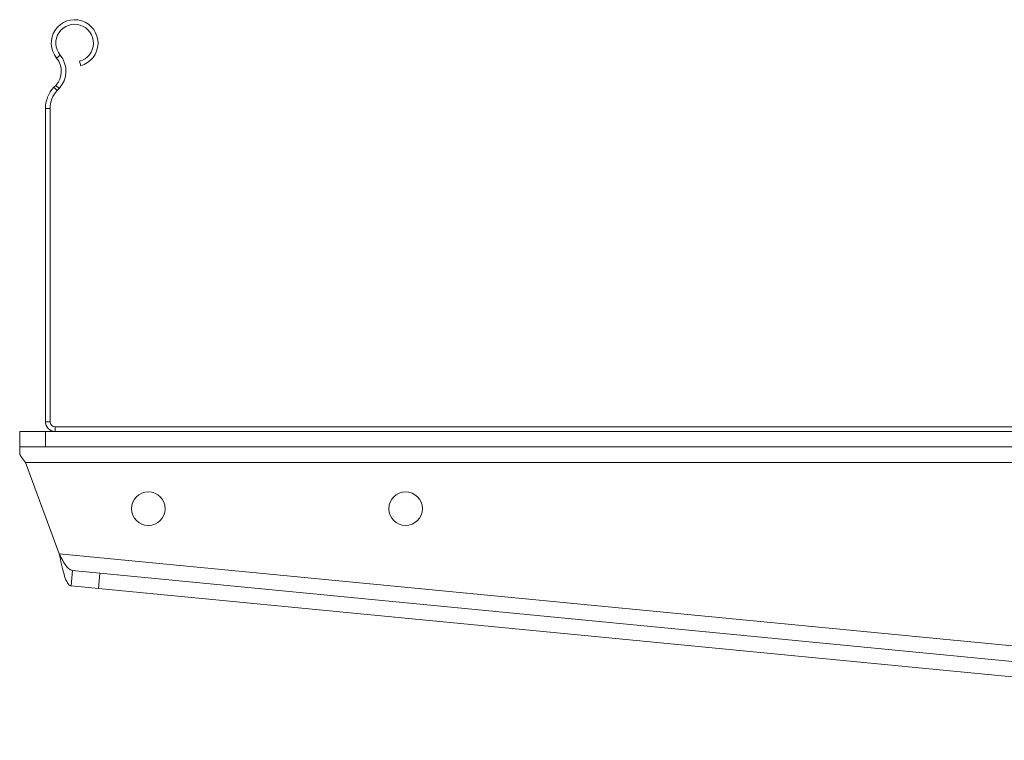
# Model space of a CAD drawing. Header units: millimetres. Extents: x -167 to 576, y -740 to -71.
# Tile 8 of 21: x -142 to 49, y -211 to -71. Entities that reach past the tile are written whole.
import ezdxf

# ---------------------------------------------------------------- set-up
doc = ezdxf.new("R2010")
doc.units = ezdxf.units.MM

msp = doc.modelspace()

# ---------------------------------------------------------------- linework, layer by layer
at = {"color": 7, "linetype": 'Continuous', "lineweight": 15}
for p, q in [((-134.43, -77.7), (-135.12, -78.28)), ((-130.67, -78.9), (-130.44, -79.77)), ((-135.64, -83.95), (-135.3, -83.59)), ((-135.64, -83.95), (-134.99, -84.57)), ((-134.65, -84.21), (-135.3, -83.59)), ((-134.99, -84.57), (-134.65, -84.21)), ((-136.39, -88.08), (-137.29, -88.08)), ((-137.29, -148.92), (-137.29, -88.08)), ((-136.39, -148.92), (-136.39, -88.08)), ((-137.29, -148.92), (-136.39, -148.92)), ((-142.29, -153.82), (-142.29, -150.82)), ((-142.29, -150.82), (-137.29, -150.82)), ((-137.29, -150.82), (-137.29, -153.82)), ((-137.29, -150.82), (-135.39, -150.82)), ((-135.39, -149.92), (-135.39, -150.82)), ((160.81, -149.92), (-135.39, -149.92)), ((160.81, -150.82), (-135.39, -150.82)), ((-137.29, -153.82), (-142.29, -153.82)), ((-142.29, -155.32), (-142.29, -153.82)), ((-137.29, -153.82), (177.71, -153.82)), ((-141.18, -156.82), (177.71, -156.82)), ((-134.61, -174.57), (-141.18, -156.82)), ((177.71, -204.79), (-134.61, -174.57)), ((-132.29, -180.82), (-132, -177.84)), ((-132, -177.84), (-126.69, -178.35)), ((-126.69, -178.35), (-126.97, -181.34)), ((-126.69, -178.35), (177.71, -207.81)), ((-126.97, -181.34), (-132.29, -180.82)), ((-126.97, -181.34), (177.71, -210.82))]:
    msp.add_line(p, q, dxfattribs=at)
at = {"color": 7, "linetype": 'Continuous', "lineweight": 15, "flags": 128}
msp.add_lwpolyline([(-142.29, -155.32), (-141.94, -155.8), (-141.57, -156.3), (-141.18, -156.82)], dxfattribs=at)
at = {"color": 7, "linetype": 'Continuous', "lineweight": 15}
for centre in [(-117.29, -165.82), (-67.29, -165.82)]:
    msp.add_circle(centre, 3.25, dxfattribs=at)
for centre, radius, start, end in [((-131.62, -75.37), 4.55, 285, 219.6825), ((-131.62, -75.37), 3.65, 285, 219.6825), ((-138.2, -80.83), 4, 316.4642, 39.6825), ((-138.2, -80.83), 4.9, 316.4642, 39.6825), ((-131.29, -88.08), 6, 136.4642, 180), ((-131.29, -88.08), 5.1, 136.4642, 180), ((-135.39, -148.92), 1.9, 180, 270), ((-135.39, -148.92), 1, 180, 270)]:
    msp.add_arc(centre, radius, start, end, dxfattribs=at)
for points, knots in [([(-134.61, -174.57), (-134.46, -175.29), (-134.16, -176.74), (-133.69, -178.65), (-133.17, -180.07), (-132.7, -180.72), (-132.39, -180.8), (-132.29, -180.82)], [0, 0, 0, 0, 0.224705, 0.449448, 0.674192, 0.898933, 1, 1, 1, 1]), ([(-134.61, -174.57), (-134.38, -175.03), (-133.95, -175.91), (-133.29, -176.98), (-132.66, -177.66), (-132.21, -177.78), (-132, -177.84)], [0, 0, 0, 0, 0.276924, 0.52965, 0.782314, 1, 1, 1, 1])]:
    msp.add_open_spline(points, degree=3, knots=knots, dxfattribs=at)

doc.saveas('drawing.dxf')
